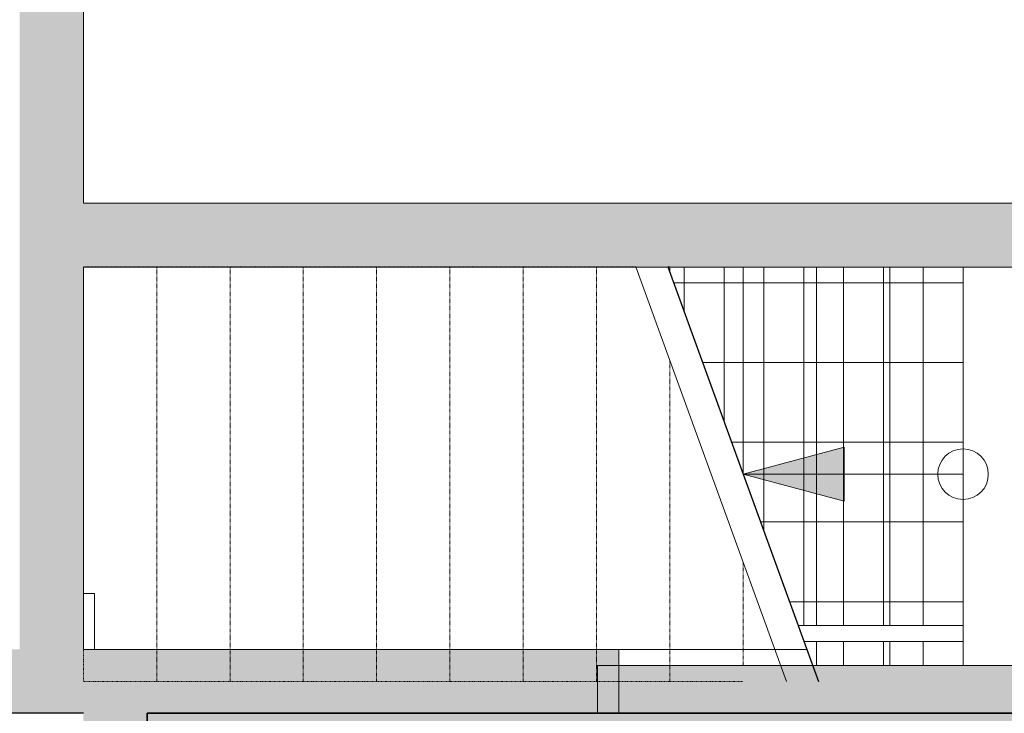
# Model space of a CAD drawing. Header units: millimetres. Extents: x 2016 to 102618, y -16590 to 68005.
# Tile 113 of 256: x 26997 to 30086, y 51300 to 53475. Entities that reach past the tile are written whole.
import ezdxf

# ---------------------------------------------------------------- set-up
doc = ezdxf.new("R2010")
doc.units = ezdxf.units.MM
for name, pattern in [('dash 2_2', [4, 2, -2]), ('dash_M', [3, 1.5, -1.5]), ('dash_S', [2, 1, -1])]:
    doc.linetypes.add(name, pattern=pattern)
for name, color, linetype, lineweight in [('A-DETL', 90, 'Continuous', 18), ('A-DETL-MBND', 5, 'Continuous', 13), ('A-FLOR-HRAL', 11, 'Continuous', 13), ('A-WALL', 113, 'Continuous', 13), ('A-WALL-FNSH', 113, 'Continuous', 25), ('A-WALL-PATT', 111, 'Continuous', 25), ('I-WALL', 2, 'Continuous', 13), ('S-STRS', 31, 'Continuous', 13), ('S-STRS-ANNO', 31, 'Continuous', 9), ('S-STRS-MBND', 31, 'dash 2_2', 13)]:
    doc.layers.add(name, color=color, linetype=linetype, lineweight=lineweight)
doc.layers.add('Water', color=131, linetype='Continuous')
pattern_1 = [(270, (29956.83, 51399.72), (125, 8e-15), []), (0, (29956.83, 51399.72), (0, 250), [])]

# ---------------------------------------------------------------- blocks, each defined once
blk = doc.blocks.new('Green Retaining1 - Green Retaining-2190322-00 Begane grond')
at = {"layer": 'A-WALL', "lineweight": 25}
blk.add_line((27196.8, 51300), (26375.3, 51300), dxfattribs=at)
blk = doc.blocks.new('Recreatiebad wanden3 - Recreatiebad wanden-3119050-00 Begane grond')
at = {"layer": 'A-DETL-MBND'}
for p, q in [((27196.8, 51675), (27231.8, 51675)), ((27231.8, 51675), (27231.8, 51500))]:
    blk.add_line(p, q, dxfattribs=at)
blk = doc.blocks.new('Railing - Railing-4292339-00 Begane grond')
at = {"layer": 'A-FLOR-HRAL'}
for p, q in [((29439.7, 51574.7), (29457.9, 51524.7)), ((29956.8, 51574.7), (29439.7, 51574.7)), ((29956.8, 51574.7), (29956.8, 51524.7)), ((29956.8, 51524.7), (29457.9, 51524.7))]:
    blk.add_line(p, q, dxfattribs=at)

msp = doc.modelspace()

# ---------------------------------------------------------------- hatches: boundary and pattern name
at = {"layer": 'A-WALL-PATT', "lineweight": 13}
for points in [[(26996.8, 52899.5), (27196.8, 52899.5), (27196.8, 54699.9), (26996.8, 54699.9), (26996.8, 52998.3)], [(26996.8, 51500), (27196.8, 51500), (27196.8, 52899.5), (26996.8, 52899.5), (26996.8, 51595.6)], [(29006.1, 52699.5), (32210, 52699.5), (32210, 52899.5), (27196.8, 52899.5), (27196.8, 52699.5), (28303.5, 52699.5)], [(27305.8, 51300), (28810.3, 51300), (28810.3, 51450), (28877, 51450), (28877, 51500), (18475, 51500), (18475, 51300), (27265.8, 51300)]]:
    msp.add_hatch(color=256, dxfattribs=at).paths.add_polyline_path(points, flags=0)
h = msp.add_hatch(color=256, dxfattribs=at)
h.paths.add_polyline_path([(30246, 51300), (32010, 51300), (32010, 51450), (28810.3, 51450), (28810.3, 51300), (29798.6, 51300)], flags=0)
h.paths.add_polyline_path([(18220.8, 51300), (18475, 51300), (18475, 51450), (17083.8, 51450), (17083.8, 51300), (18090.2, 51300)], flags=0)
at = {"layer": 'A-WALL-PATT'}
msp.add_hatch(color=256, dxfattribs=at).paths.add_polyline_path([(27396.8, 49100.4), (27396.8, 51300), (27196.8, 51299.5), (27196.8, 50784.3), (27279.2, 50717.6), (27273.1, 50613.9), (27282.7, 50534.2), (27334.1, 50405.6), (27308.4, 50319.5), (27293.2, 50169.9), (27222.8, 50090.1), (27196.8, 50080.3), (27196.8, 49100.4), (27346.8, 49100.4)], flags=0)
at = {"layer": 'S-STRS', "lineweight": 5}
h = msp.add_hatch(dxfattribs=at)
h.set_pattern_fill('FP_216', color=256, style=0, pattern_type=2)
h.set_pattern_definition(pattern_1)
h.paths.add_polyline_path([(29266.8, 52049.7), (29266.8, 52699.5), (29036.8, 52699.5), (29036.8, 52681.6)], flags=0)
h = msp.add_hatch(dxfattribs=at)
h.set_pattern_fill('FP_216', color=256, style=0, pattern_type=2)
h.set_pattern_definition(pattern_1)
h.paths.add_polyline_path([(29485.1, 51450), (29496.8, 51450), (29496.8, 51524.7), (29457.9, 51524.7)], flags=0)
h.paths.add_polyline_path([(29496.8, 51574.7), (29496.8, 52699.5), (29266.8, 52699.5), (29266.8, 52049.7), (29439.7, 51574.7)], flags=0)
h = msp.add_hatch(dxfattribs=at)
h.set_pattern_fill('FP_216', color=256, style=0, pattern_type=2)
h.set_pattern_definition(pattern_1)
h.paths.add_polyline_path([(29496.8, 51450), (29726.8, 51450), (29726.8, 51524.7), (29496.8, 51524.7)], flags=0)
h.paths.add_polyline_path([(29496.8, 51574.7), (29726.8, 51574.7), (29726.8, 52699.5), (29496.8, 52699.5), (29496.8, 51595.6)], flags=0)
h = msp.add_hatch(dxfattribs=at)
h.set_pattern_fill('FP_216', color=256, style=0, pattern_type=2)
h.set_pattern_definition(pattern_1)
h.paths.add_polyline_path([(29798.6, 51450), (29956.8, 51450), (29956.8, 51524.7), (29726.8, 51524.7), (29726.8, 51450)], flags=0)
h.paths.add_polyline_path([(29726.8, 51574.7), (29956.8, 51574.7), (29956.8, 52699.5), (29726.8, 52699.5), (29726.8, 51595.6)], flags=0)
at = {"layer": 'S-STRS-ANNO'}
msp.add_hatch(color=256, dxfattribs=at).paths.add_polyline_path([(29584.3, 51964.6), (29584.3, 52134.8), (29266.8, 52049.7)], flags=0)
at = {"layer": 'Water', "transparency": 33554509}
msp.add_hatch(color=256, dxfattribs=at).paths.add_polyline_path([(27396.8, 49300.4), (28410, 49300.4), (28410, 50000.5), (32010, 50000.5), (32010, 51300), (27396.8, 51300), (27396.8, 50000.5)], flags=0)

# ---------------------------------------------------------------- linework, layer by layer
at = {"layer": 'A-DETL', "lineweight": 35}
for p, q in [((27396.8, 51300), (27396.8, 49300.4)), ((32010, 51300), (27396.8, 51300))]:
    msp.add_line(p, q, dxfattribs=at)
at = {"layer": 'A-WALL-FNSH', "color": 10, "lineweight": 9}
for p, q in [((27196.8, 52899.5), (27196.8, 54499.9)), ((32010, 52899.5), (27196.8, 52899.5)), ((27196.8, 52699.5), (29030.3, 52699.5)), ((27196.8, 51500), (27196.8, 52699.5)), ((29036.8, 52699.5), (32210, 52699.5)), ((28877, 51500), (27196.8, 51500)), ((28877, 51300), (28877, 51500)), ((32110, 51450), (28810.3, 51450)), ((28810.3, 51450), (28810.3, 51300)), ((26375.3, 51300), (27196.8, 51300)), ((27396.8, 51300), (27396.8, 49300.4)), ((27396.8, 51300), (32010, 51300))]:
    msp.add_line(p, q, dxfattribs=at)
at = {"layer": 'I-WALL'}
msp.add_line((28877, 51500), (29466.9, 51500), dxfattribs=at)
at = {"layer": 'S-STRS'}
for p, q in [((29036.8, 52699.7), (29030.2, 52699.7)), ((29036.8, 52681.6), (29036.8, 52699.7)), ((29266.8, 52049.7), (29266.8, 52699.5)), ((29496.8, 51574.7), (29496.8, 52699.5)), ((29726.8, 51574.7), (29726.8, 52699.5)), ((29956.8, 51574.7), (29956.8, 52699.5)), ((29496.8, 51450), (29496.8, 51524.7)), ((29726.8, 51450), (29726.8, 51524.7)), ((29956.8, 51450), (29956.8, 51524.7))]:
    msp.add_line(p, q, dxfattribs=at)
at = {"layer": 'S-STRS', "linetype": 'dash_S', "lineweight": 9}
for p, q in [((29036.8, 52681.6), (29036.8, 52699.7)), ((29266.8, 52049.7), (29266.8, 52699.5)), ((29496.8, 51574.7), (29496.8, 52699.5)), ((29726.8, 51574.7), (29726.8, 52699.5)), ((29956.8, 51574.7), (29956.8, 52699.5)), ((29496.8, 51450), (29496.8, 51524.7)), ((29726.8, 51450), (29726.8, 51524.7)), ((29956.8, 51450), (29956.8, 51524.7))]:
    msp.add_line(p, q, dxfattribs=at)
at = {"layer": 'S-STRS-ANNO'}
for p, q in [((29584.3, 52134.8), (29266.8, 52049.7)), ((29584.3, 51964.6), (29584.3, 52134.8)), ((29496.8, 52049.7), (29266.8, 52049.7)), ((29266.8, 52049.7), (29584.3, 51964.6)), ((29726.8, 52049.7), (29496.8, 52049.7)), ((29956.8, 52049.7), (29726.8, 52049.7))]:
    msp.add_line(p, q, dxfattribs=at)
msp.add_circle((29956.8, 52049.7), 79.4, dxfattribs=at)
at = {"layer": 'S-STRS-MBND'}
for p, q in [((27196.8, 51399.7), (27196.8, 52699.7)), ((28930.2, 52699.7), (27196.8, 52699.7)), ((29265.2, 51399.7), (27196.8, 51399.7))]:
    msp.add_line(p, q, dxfattribs=at)
at = {"layer": 'S-STRS-MBND', "linetype": 'dash_M', "lineweight": 9}
for p, q in [((27426.8, 51399.7), (27426.8, 52699.7)), ((27656.8, 51399.7), (27656.8, 52699.7)), ((27886.8, 51399.7), (27886.8, 52699.7)), ((28116.8, 51399.7), (28116.8, 52699.7)), ((28346.8, 51399.7), (28346.8, 52699.7)), ((28576.8, 51399.7), (28576.8, 52699.7)), ((28806.8, 51399.7), (28806.8, 52699.7)), ((29036.8, 51399.7), (29036.8, 52406.9)), ((29266.8, 51450), (29266.8, 51775))]:
    msp.add_line(p, q, dxfattribs=at)
at = {"layer": 'S-STRS-MBND', "linetype": 'Continuous'}
msp.add_line((28930.2, 52699.7), (29403.4, 51399.7), dxfattribs=at)
at = {"layer": 'S-STRS-MBND', "linetype": 'Continuous', "lineweight": 25}
msp.add_line((29030.2, 52699.7), (29503.4, 51399.7), dxfattribs=at)

# ---------------------------------------------------------------- block references
at = {"layer": 'A-FLOR-HRAL'}
msp.add_blockref('Railing - Railing-4292339-00 Begane grond', (0, 0), dxfattribs=at)
at = {"layer": 'A-WALL'}
for name in ['Recreatiebad wanden3 - Recreatiebad wanden-3119050-00 Begane grond', 'Green Retaining1 - Green Retaining-2190322-00 Begane grond']:
    msp.add_blockref(name, (0, 0), dxfattribs=at)

doc.saveas('drawing.dxf')
